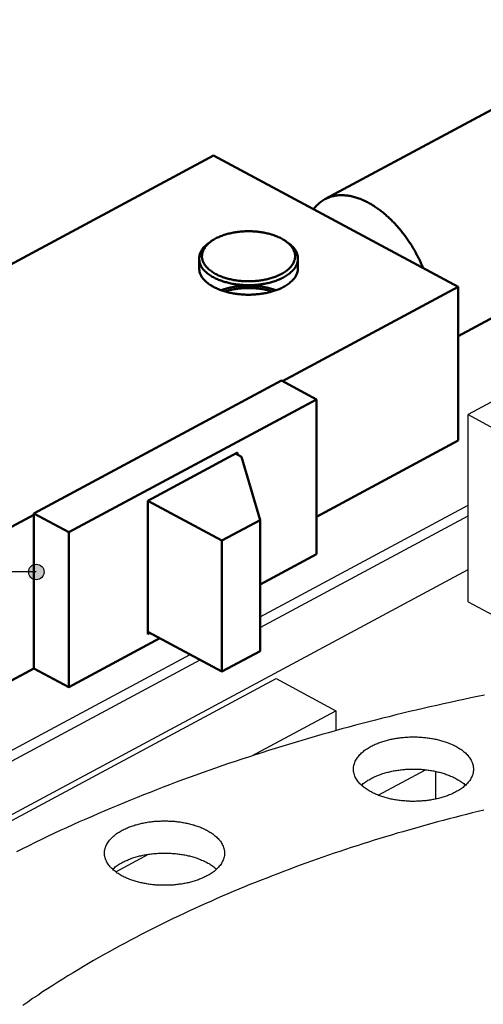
# Model space of a CAD drawing. Header units: millimetres. Extents: x 0 to 841, y 0 to 594.
# Tile 26 of 31: x 236 to 284, y 372 to 474. Entities that reach past the tile are written whole.
import ezdxf

# ---------------------------------------------------------------- set-up
doc = ezdxf.new("R2010")
doc.units = ezdxf.units.MM
for name, color, linetype, lineweight in [('ACH', 7, 'CONTINUOUS', 13), ('COTA', 7, 'CONTINUOUS', 25), ('FINA', 7, 'CONTINUOUS', 25), ('VIS', 7, 'CONTINUOUS', 50)]:
    doc.layers.add(name, color=color, linetype=linetype, lineweight=lineweight)

msp = doc.modelspace()

# ---------------------------------------------------------------- hatches: boundary and pattern name
at = {"layer": 'ACH'}
h = msp.add_hatch(color=7, dxfattribs=at)
h.dxf.hatch_style = 1
h.paths.add_polyline_path([(238.49, 416.66), (238.25, 417.22), (237.69, 417.46), (237.12, 417.22), (236.89, 416.66), (237.12, 416.09), (237.69, 415.86), (238.25, 416.09)])

# ---------------------------------------------------------------- linework, layer by layer
at = {"layer": 'COTA'}
msp.add_line((237.69, 416.66), (191.96, 416.66), dxfattribs=at)
msp.add_circle((237.69, 416.66), 0.8, dxfattribs=at)
at = {"layer": 'FINA'}
for points in [[(267.5, 455.16), (302.05, 473.71)], [(196.96, 427.97), (256, 459.67)], [(256, 459.67), (281.27, 446.1)], [(281.27, 441.03), (311.02, 457.01)], [(267.5, 455.16), (267.4, 455.1), (267.29, 455.04), (267.19, 454.97), (267.09, 454.9), (267, 454.83), (266.9, 454.75), (266.81, 454.67), (266.72, 454.59), (266.64, 454.5), (266.55, 454.41), (266.47, 454.32), (266.4, 454.22), (266.32, 454.13)], [(277.65, 448.05), (277.61, 448.16), (277.56, 448.27), (277.51, 448.38), (277.46, 448.49), (277.41, 448.6), (277.36, 448.71), (277.31, 448.82), (277.26, 448.93), (277.2, 449.04), (277.15, 449.14), (277.09, 449.25), (277.04, 449.36), (276.98, 449.47), (276.92, 449.57), (276.87, 449.68), (276.81, 449.78), (276.75, 449.89), (276.69, 449.99), (276.62, 450.1), (276.56, 450.2), (276.5, 450.31), (276.43, 450.41), (276.37, 450.51), (276.3, 450.61), (276.24, 450.71), (276.17, 450.81), (276.1, 450.91), (276.03, 451.01), (275.97, 451.11), (275.9, 451.21), (275.82, 451.31), (275.75, 451.41), (275.68, 451.5), (275.61, 451.6), (275.53, 451.7), (275.46, 451.79), (275.38, 451.89), (275.31, 451.98), (275.23, 452.07), (275.15, 452.17), (275.07, 452.26), (274.99, 452.35), (274.91, 452.44), (274.83, 452.53), (274.75, 452.62), (274.67, 452.71), (274.58, 452.79), (274.5, 452.88), (274.41, 452.97), (274.33, 453.05), (274.24, 453.14), (274.15, 453.22), (274.06, 453.3), (273.97, 453.38), (273.88, 453.46), (273.79, 453.54), (273.7, 453.62), (273.61, 453.7), (273.52, 453.78), (273.42, 453.85), (273.33, 453.93), (273.23, 454), (273.13, 454.08), (273.04, 454.15), (272.94, 454.22), (272.84, 454.29), (272.74, 454.35), (272.64, 454.42), (272.54, 454.49), (272.43, 454.55), (272.33, 454.61), (272.23, 454.68), (272.12, 454.74), (272.02, 454.79), (271.91, 454.85), (271.8, 454.91), (271.69, 454.96), (271.58, 455.01), (271.47, 455.06), (271.36, 455.11), (271.25, 455.16), (271.14, 455.2), (271.02, 455.24), (270.91, 455.28), (270.8, 455.32), (270.68, 455.36), (270.56, 455.39), (270.45, 455.42), (270.33, 455.45), (270.21, 455.48), (270.09, 455.5), (269.97, 455.52), (269.85, 455.54), (269.73, 455.55), (269.61, 455.56), (269.49, 455.57), (269.37, 455.58), (269.25, 455.58), (269.13, 455.58), (269.01, 455.57), (268.89, 455.57), (268.77, 455.55), (268.65, 455.54), (268.53, 455.52), (268.41, 455.49), (268.29, 455.47), (268.18, 455.44), (268.06, 455.4), (267.95, 455.36), (267.83, 455.32), (267.72, 455.27), (267.61, 455.22), (267.5, 455.16)], [(263.33, 450.92), (263.22, 450.98), (263.12, 451.04), (263.01, 451.1), (262.9, 451.16), (262.8, 451.21), (262.69, 451.26), (262.57, 451.31), (262.46, 451.35), (262.35, 451.4), (262.23, 451.44), (262.12, 451.48), (262, 451.51), (261.89, 451.55), (261.77, 451.58), (261.65, 451.61), (261.54, 451.64), (261.42, 451.67), (261.3, 451.69), (261.18, 451.71), (261.06, 451.74), (260.94, 451.76), (260.82, 451.77), (260.7, 451.79), (260.58, 451.8), (260.46, 451.82), (260.34, 451.83), (260.22, 451.84), (260.1, 451.84), (259.98, 451.85), (259.86, 451.85), (259.73, 451.86), (259.61, 451.86), (259.49, 451.86), (259.37, 451.85), (259.25, 451.85), (259.13, 451.84), (259.01, 451.84), (258.89, 451.83), (258.77, 451.82), (258.65, 451.8), (258.52, 451.79), (258.4, 451.77), (258.28, 451.76), (258.17, 451.74), (258.05, 451.71), (257.93, 451.69), (257.81, 451.67), (257.69, 451.64), (257.57, 451.61), (257.45, 451.58), (257.34, 451.55), (257.22, 451.51), (257.11, 451.48), (256.99, 451.44), (256.88, 451.4), (256.76, 451.35), (256.65, 451.31), (256.54, 451.26), (256.43, 451.21), (256.32, 451.16), (256.21, 451.1), (256.11, 451.04), (256, 450.98), (255.9, 450.92)], [(255.68, 450.77), (255.57, 450.7), (255.48, 450.63), (255.38, 450.56), (255.29, 450.48), (255.2, 450.4), (255.11, 450.31), (255.02, 450.23), (254.94, 450.13), (254.87, 450.04), (254.8, 449.94), (254.74, 449.84), (254.68, 449.73), (254.63, 449.62), (254.59, 449.5), (254.55, 449.39), (254.53, 449.27), (254.51, 449.15), (254.51, 449.03)], [(255.9, 450.92), (255.8, 450.85), (255.7, 450.78), (255.61, 450.71), (255.52, 450.63), (255.43, 450.55), (255.34, 450.46), (255.26, 450.38), (255.18, 450.28), (255.11, 450.19), (255.05, 450.09), (254.99, 449.98), (254.93, 449.88), (254.89, 449.76), (254.85, 449.65), (254.82, 449.53), (254.81, 449.41), (254.8, 449.29), (254.8, 449.17), (254.82, 449.05), (254.84, 448.94), (254.87, 448.82), (254.92, 448.71), (254.97, 448.6), (255.02, 448.49), (255.09, 448.39), (255.16, 448.3), (255.23, 448.2), (255.31, 448.11), (255.4, 448.03), (255.48, 447.94), (255.57, 447.87), (255.67, 447.79), (255.77, 447.72), (255.86, 447.65), (255.96, 447.59), (256.07, 447.52), (256.17, 447.47), (256.28, 447.41), (256.39, 447.36), (256.49, 447.3), (256.6, 447.26), (256.71, 447.21), (256.83, 447.17), (256.94, 447.12), (257.05, 447.08), (257.17, 447.05), (257.28, 447.01), (257.4, 446.98), (257.51, 446.95), (257.63, 446.92), (257.75, 446.89), (257.86, 446.86), (257.98, 446.84), (258.1, 446.82), (258.22, 446.8), (258.34, 446.78), (258.45, 446.76), (258.57, 446.75), (258.69, 446.74), (258.81, 446.72), (258.93, 446.71), (259.05, 446.71), (259.17, 446.7), (259.29, 446.69), (259.41, 446.69), (259.53, 446.69), (259.65, 446.69), (259.77, 446.69), (259.89, 446.69), (260.01, 446.7), (260.13, 446.7), (260.25, 446.71), (260.37, 446.72), (260.49, 446.73), (260.61, 446.74), (260.73, 446.76), (260.85, 446.77), (260.97, 446.79), (261.09, 446.81), (261.2, 446.83), (261.32, 446.86), (261.44, 446.88), (261.56, 446.91), (261.67, 446.94), (261.79, 446.97), (261.9, 447), (262.02, 447.03), (262.13, 447.07), (262.25, 447.11), (262.36, 447.15), (262.47, 447.19), (262.58, 447.24), (262.69, 447.29), (262.8, 447.34), (262.91, 447.39), (263.02, 447.44)], [(255.9, 450.92), (255.68, 450.77)], [(255.79, 450.84), (255.77, 450.83), (255.75, 450.82), (255.73, 450.81), (255.71, 450.79), (255.69, 450.78), (255.68, 450.77)], [(263.02, 447.44), (263.12, 447.5), (263.23, 447.57), (263.33, 447.63), (263.43, 447.7), (263.53, 447.77), (263.62, 447.84), (263.72, 447.92), (263.81, 448), (263.89, 448.09), (263.97, 448.18), (264.05, 448.27), (264.12, 448.37), (264.19, 448.47), (264.25, 448.58), (264.3, 448.69), (264.34, 448.8), (264.38, 448.91), (264.41, 449.03), (264.42, 449.15), (264.43, 449.27), (264.42, 449.4), (264.4, 449.52), (264.38, 449.63), (264.34, 449.75), (264.3, 449.86), (264.25, 449.97), (264.19, 450.08), (264.12, 450.18), (264.05, 450.28), (263.97, 450.37), (263.89, 450.46), (263.8, 450.54), (263.71, 450.63), (263.62, 450.7), (263.52, 450.78), (263.43, 450.85), (263.33, 450.92)], [(263.33, 450.92), (263.55, 450.77)], [(263.55, 450.77), (263.53, 450.78), (263.51, 450.79), (263.49, 450.81), (263.47, 450.82), (263.45, 450.83), (263.43, 450.84)], [(264.72, 449.03), (264.71, 449.15), (264.7, 449.27), (264.67, 449.39), (264.64, 449.5), (264.6, 449.62), (264.55, 449.73), (264.49, 449.84), (264.43, 449.94), (264.36, 450.04), (264.28, 450.13), (264.2, 450.23), (264.12, 450.31), (264.03, 450.4), (263.94, 450.48), (263.85, 450.56), (263.75, 450.63), (263.65, 450.7), (263.55, 450.77)], [(315.82, 450.9), (282.3, 432.91)], [(254.51, 449.03), (254.51, 448.91), (254.53, 448.79), (254.55, 448.67), (254.59, 448.55), (254.63, 448.44), (254.68, 448.33), (254.73, 448.22), (254.8, 448.12), (254.87, 448.02), (254.94, 447.92), (255.02, 447.83), (255.1, 447.74), (255.19, 447.66), (255.28, 447.58), (255.37, 447.5), (255.47, 447.43), (255.57, 447.36), (255.67, 447.29), (255.77, 447.22), (255.87, 447.16), (255.98, 447.1), (256.08, 447.05), (256.19, 446.99), (256.3, 446.94), (256.41, 446.89), (256.52, 446.84), (256.64, 446.8), (256.75, 446.76), (256.86, 446.72), (256.98, 446.68), (257.09, 446.64), (257.21, 446.61), (257.33, 446.58), (257.44, 446.55), (257.56, 446.52), (257.68, 446.49), (257.8, 446.46), (257.92, 446.44), (258.03, 446.42), (258.15, 446.4), (258.27, 446.38), (258.39, 446.36), (258.51, 446.35), (258.63, 446.34), (258.75, 446.32), (258.87, 446.31), (258.99, 446.31), (259.11, 446.3), (259.24, 446.29), (259.36, 446.29), (259.48, 446.29), (259.6, 446.29), (259.72, 446.29), (259.84, 446.29), (259.96, 446.29), (260.08, 446.3), (260.2, 446.3), (260.32, 446.31), (260.44, 446.32), (260.56, 446.33), (260.68, 446.35), (260.8, 446.36), (260.92, 446.38), (261.04, 446.4), (261.16, 446.41), (261.28, 446.44), (261.4, 446.46), (261.52, 446.48), (261.64, 446.51), (261.75, 446.54), (261.87, 446.57), (261.99, 446.6), (262.1, 446.63), (262.22, 446.67), (262.33, 446.71), (262.45, 446.75), (262.56, 446.79), (262.67, 446.83), (262.79, 446.88), (262.9, 446.93), (263.01, 446.98), (263.12, 447.03), (263.22, 447.09)], [(254.51, 449.03), (254.51, 448.04)], [(263.22, 447.09), (263.33, 447.15), (263.43, 447.21), (263.54, 447.27), (263.64, 447.34), (263.74, 447.41), (263.84, 447.49), (263.93, 447.56), (264.02, 447.65), (264.11, 447.73), (264.2, 447.82), (264.28, 447.91), (264.35, 448.01), (264.42, 448.11), (264.49, 448.21), (264.54, 448.32), (264.6, 448.43), (264.64, 448.55), (264.67, 448.66), (264.7, 448.78), (264.71, 448.9), (264.72, 449.03)], [(264.72, 449.03), (264.72, 448.04)], [(263.22, 446.1), (263.12, 446.05), (263.01, 445.99), (262.9, 445.94), (262.79, 445.89), (262.67, 445.85), (262.56, 445.8), (262.45, 445.76), (262.33, 445.72), (262.22, 445.69), (262.1, 445.65), (261.99, 445.62), (261.87, 445.58), (261.75, 445.55), (261.64, 445.53), (261.52, 445.5), (261.4, 445.47), (261.28, 445.45), (261.16, 445.43), (261.04, 445.41), (260.92, 445.39), (260.8, 445.38), (260.68, 445.36), (260.56, 445.35), (260.44, 445.34), (260.32, 445.33), (260.2, 445.32), (260.08, 445.31), (259.96, 445.31), (259.84, 445.3), (259.72, 445.3), (259.6, 445.3), (259.48, 445.3), (259.36, 445.3), (259.24, 445.31), (259.11, 445.31), (258.99, 445.32), (258.87, 445.33), (258.75, 445.34), (258.63, 445.35), (258.51, 445.37), (258.39, 445.38), (258.27, 445.4), (258.15, 445.42), (258.03, 445.44), (257.92, 445.46), (257.8, 445.48), (257.68, 445.51), (257.56, 445.53), (257.44, 445.56), (257.33, 445.59), (257.21, 445.62), (257.09, 445.66), (256.98, 445.69), (256.86, 445.73), (256.75, 445.77), (256.64, 445.82), (256.52, 445.86), (256.41, 445.91), (256.3, 445.96), (256.19, 446.01), (256.08, 446.06), (255.98, 446.12), (255.87, 446.18), (255.77, 446.24), (255.67, 446.3), (255.57, 446.37), (255.47, 446.44), (255.37, 446.52), (255.28, 446.59), (255.19, 446.67), (255.1, 446.76), (255.02, 446.85), (254.94, 446.94), (254.87, 447.03), (254.8, 447.13), (254.73, 447.24), (254.68, 447.34), (254.63, 447.45), (254.59, 447.57), (254.55, 447.68), (254.53, 447.8), (254.51, 447.92), (254.51, 448.04)], [(264.72, 448.04), (264.71, 447.92), (264.7, 447.8), (264.67, 447.68), (264.64, 447.56), (264.6, 447.45), (264.54, 447.33), (264.49, 447.23), (264.42, 447.12), (264.35, 447.02), (264.28, 446.93), (264.2, 446.83), (264.11, 446.75), (264.02, 446.66), (263.93, 446.58), (263.84, 446.5), (263.74, 446.43), (263.64, 446.36), (263.54, 446.29), (263.43, 446.22), (263.33, 446.16), (263.22, 446.1)], [(256.77, 445.77), (256.88, 445.81), (257, 445.84), (257.11, 445.88), (257.23, 445.91), (257.35, 445.94), (257.46, 445.97), (257.58, 446), (257.7, 446.03), (257.82, 446.05), (257.93, 446.08), (258.05, 446.1), (258.17, 446.12), (258.29, 446.14), (258.41, 446.15), (258.53, 446.17), (258.65, 446.18), (258.77, 446.19), (258.89, 446.2), (259.01, 446.21), (259.13, 446.22), (259.25, 446.22), (259.37, 446.23), (259.49, 446.23), (259.61, 446.23), (259.73, 446.23), (259.85, 446.23), (259.97, 446.22), (260.1, 446.22), (260.22, 446.21), (260.34, 446.2), (260.46, 446.19), (260.58, 446.18), (260.7, 446.17), (260.82, 446.15), (260.94, 446.14), (261.05, 446.12), (261.17, 446.1), (261.29, 446.08), (261.41, 446.05), (261.53, 446.03), (261.65, 446), (261.76, 445.97), (261.88, 445.94), (262, 445.91), (262.11, 445.88), (262.23, 445.84), (262.34, 445.81), (262.46, 445.77)], [(257.15, 445.64), (257.26, 445.68), (257.38, 445.71), (257.5, 445.74), (257.62, 445.77), (257.74, 445.79), (257.86, 445.82), (257.98, 445.84), (258.1, 445.86), (258.22, 445.88), (258.34, 445.9), (258.46, 445.91), (258.58, 445.93), (258.7, 445.94), (258.82, 445.95), (258.94, 445.96), (259.06, 445.97), (259.19, 445.97), (259.31, 445.98), (259.43, 445.98), (259.55, 445.98), (259.67, 445.98), (259.8, 445.98), (259.92, 445.98), (260.04, 445.97), (260.16, 445.97), (260.28, 445.96), (260.4, 445.95), (260.53, 445.94), (260.65, 445.93), (260.77, 445.91), (260.89, 445.9), (261.01, 445.88), (261.13, 445.86), (261.25, 445.84), (261.37, 445.82), (261.49, 445.79), (261.61, 445.77), (261.73, 445.74), (261.85, 445.71), (261.96, 445.68), (262.08, 445.64)], [(263.13, 436.37), (281.27, 446.1)], [(281.27, 430.23), (281.27, 446.1)], [(237.44, 422.7), (263.02, 436.43)], [(263.02, 436.43), (266.63, 434.49)], [(241.05, 420.76), (266.63, 434.49)], [(266.63, 418.49), (266.63, 434.49)], [(282.3, 413.59), (282.3, 432.91)], [(282.3, 432.91), (284.88, 431.52)], [(266.63, 422.37), (281.27, 430.23)], [(249.2, 424.02), (258.48, 429.01)], [(258.26, 428.89), (258.89, 428.55)], [(258.48, 428.77), (258.48, 429.01)], [(258.89, 428.55), (260.82, 422.02)], [(249.2, 410.24), (249.2, 424.02)], [(256.86, 419.9), (249.2, 424.01)], [(260.82, 412.02), (282.3, 423.56)], [(222.23, 414.41), (237.44, 422.57)], [(237.44, 422.57), (237.44, 422.7)], [(237.44, 422.7), (241.05, 420.76)], [(237.44, 406.7), (237.44, 422.57)], [(260.82, 410.92), (282.3, 422.45)], [(260.82, 422.02), (256.86, 419.9)], [(260.82, 408.48), (260.82, 422.02)], [(241.05, 404.76), (241.05, 420.76)], [(256.86, 406.36), (256.86, 419.9)], [(260.82, 415.38), (266.63, 418.49)], [(135.53, 338.11), (282.3, 416.91)], [(282.3, 413.59), (284.88, 412.21)], [(256.86, 406.36), (249.2, 410.48)], [(249.2, 410.24), (249.42, 410.36)], [(241.05, 404.76), (250.45, 409.81)], [(135.53, 344.76), (253.57, 408.13)], [(260.82, 408.48), (256.86, 406.36)], [(135.53, 343.65), (254.6, 407.58)], [(222.23, 398.53), (237.44, 406.7)], [(237.44, 406.7), (241.05, 404.76)], [(156.93, 348.98), (262.45, 405.64)], [(262.45, 405.64), (268.64, 402.32)], [(283.98, 403.93), (283.27, 403.79), (282.56, 403.64), (281.86, 403.49), (281.16, 403.34), (280.45, 403.19), (279.75, 403.03), (279.05, 402.88), (278.34, 402.72), (277.64, 402.56), (276.94, 402.39), (276.24, 402.23), (275.54, 402.06), (274.84, 401.89), (274.14, 401.71), (273.44, 401.54), (272.74, 401.36), (272.05, 401.18), (271.35, 401), (270.65, 400.82), (269.96, 400.63), (269.26, 400.44), (268.57, 400.25), (267.87, 400.05), (267.18, 399.86), (266.49, 399.66), (265.8, 399.46), (265.11, 399.26), (264.42, 399.05), (263.73, 398.84), (263.04, 398.63), (262.35, 398.42), (261.66, 398.2), (260.98, 397.99), (260.29, 397.77), (259.6, 397.54), (258.92, 397.32), (258.24, 397.09), (257.55, 396.86), (256.87, 396.63), (256.19, 396.39), (255.51, 396.15), (254.83, 395.91), (254.16, 395.67), (253.48, 395.42), (252.8, 395.18), (252.13, 394.93), (251.45, 394.67), (250.78, 394.42), (250.11, 394.16), (249.44, 393.89), (248.77, 393.63), (248.1, 393.36), (247.43, 393.09), (246.76, 392.82), (246.1, 392.54), (245.43, 392.27), (244.77, 391.98), (244.11, 391.7), (243.45, 391.41), (242.79, 391.12), (242.13, 390.83), (241.47, 390.54), (240.82, 390.24), (240.17, 389.94), (239.51, 389.63), (238.86, 389.32), (238.21, 389.01), (237.56, 388.7), (236.92, 388.38), (236.27, 388.06), (235.63, 387.74)], [(259.96, 397.66), (268.64, 402.32)], [(268.64, 402.32), (268.64, 400.27)], [(270.45, 396.29), (270.46, 396.41), (270.47, 396.53), (270.49, 396.65), (270.52, 396.77), (270.55, 396.88), (270.59, 396.99), (270.64, 397.1), (270.7, 397.21), (270.76, 397.32), (270.82, 397.42), (270.89, 397.52), (270.96, 397.61), (271.04, 397.7), (271.12, 397.79), (271.21, 397.88), (271.29, 397.96), (271.38, 398.04), (271.48, 398.12), (271.57, 398.2), (271.67, 398.27), (271.77, 398.34), (271.87, 398.4), (271.97, 398.47), (272.07, 398.53), (272.18, 398.59), (272.28, 398.65), (272.39, 398.7), (272.5, 398.76), (272.6, 398.81), (272.71, 398.86), (272.83, 398.91), (272.94, 398.95), (273.05, 399), (273.16, 399.04), (273.28, 399.08), (273.39, 399.12), (273.5, 399.16), (273.62, 399.19), (273.73, 399.23), (273.85, 399.26), (273.97, 399.29), (274.08, 399.32), (274.2, 399.35), (274.32, 399.37), (274.44, 399.4), (274.55, 399.42), (274.67, 399.44), (274.79, 399.46), (274.91, 399.48), (275.03, 399.5), (275.15, 399.52), (275.27, 399.53), (275.39, 399.55), (275.51, 399.56), (275.63, 399.57), (275.75, 399.58), (275.87, 399.59), (275.99, 399.6), (276.11, 399.6), (276.23, 399.61), (276.35, 399.61), (276.47, 399.62), (276.59, 399.62), (276.71, 399.62), (276.83, 399.62), (276.95, 399.61), (277.07, 399.61), (277.19, 399.6), (277.31, 399.6), (277.43, 399.59), (277.55, 399.58), (277.67, 399.57), (277.79, 399.56), (277.91, 399.55), (278.03, 399.53), (278.15, 399.52), (278.27, 399.5), (278.39, 399.48), (278.51, 399.46), (278.63, 399.44), (278.75, 399.42), (278.87, 399.4), (278.98, 399.37), (279.1, 399.35), (279.22, 399.32), (279.34, 399.29), (279.45, 399.26), (279.57, 399.23), (279.68, 399.19), (279.8, 399.16), (279.91, 399.12), (280.03, 399.08), (280.14, 399.04), (280.25, 399), (280.37, 398.95), (280.48, 398.91), (280.59, 398.86), (280.7, 398.81), (280.81, 398.76), (280.92, 398.7), (281.02, 398.65), (281.13, 398.59), (281.23, 398.53), (281.34, 398.47), (281.44, 398.4), (281.54, 398.34), (281.64, 398.27), (281.73, 398.2), (281.83, 398.12), (281.92, 398.04), (282.01, 397.96), (282.1, 397.88), (282.18, 397.79), (282.26, 397.7), (282.34, 397.61), (282.41, 397.52), (282.48, 397.42), (282.55, 397.32), (282.61, 397.21), (282.66, 397.1), (282.71, 396.99), (282.75, 396.88), (282.79, 396.77), (282.81, 396.65), (282.83, 396.53), (282.85, 396.41), (282.85, 396.29)], [(281.03, 393.94), (280.93, 393.88), (280.82, 393.83), (280.71, 393.77), (280.6, 393.72), (280.49, 393.68), (280.38, 393.63), (280.27, 393.59), (280.15, 393.54), (280.04, 393.5), (279.93, 393.46), (279.81, 393.43), (279.7, 393.39), (279.58, 393.36), (279.46, 393.32), (279.35, 393.29), (279.23, 393.26), (279.11, 393.23), (279, 393.21), (278.88, 393.18), (278.76, 393.16), (278.64, 393.14), (278.52, 393.12), (278.4, 393.1), (278.28, 393.08), (278.16, 393.06), (278.04, 393.05), (277.92, 393.03), (277.8, 393.02), (277.68, 393.01), (277.56, 393), (277.44, 392.99), (277.32, 392.98), (277.2, 392.97), (277.08, 392.97), (276.96, 392.97), (276.84, 392.96), (276.72, 392.96), (276.6, 392.96), (276.48, 392.96), (276.36, 392.96), (276.24, 392.97), (276.12, 392.97), (276, 392.98), (275.88, 392.99), (275.76, 393), (275.64, 393.01), (275.52, 393.02), (275.4, 393.03), (275.28, 393.04), (275.16, 393.06), (275.04, 393.08), (274.92, 393.09), (274.8, 393.11), (274.68, 393.13), (274.56, 393.16), (274.44, 393.18), (274.32, 393.2), (274.21, 393.23), (274.09, 393.26), (273.97, 393.29), (273.86, 393.32), (273.74, 393.35), (273.62, 393.39), (273.51, 393.42), (273.39, 393.46), (273.28, 393.5), (273.17, 393.54), (273.05, 393.58), (272.94, 393.62), (272.83, 393.67), (272.72, 393.72), (272.61, 393.77), (272.5, 393.82), (272.39, 393.87), (272.28, 393.93), (272.18, 393.99), (272.07, 394.05), (271.97, 394.11), (271.87, 394.17), (271.77, 394.24), (271.67, 394.31), (271.57, 394.38), (271.48, 394.46), (271.39, 394.53), (271.3, 394.61), (271.21, 394.7), (271.12, 394.78), (271.04, 394.87), (270.97, 394.96), (270.89, 395.06), (270.82, 395.16), (270.76, 395.26), (270.7, 395.37), (270.64, 395.47), (270.59, 395.58), (270.55, 395.7), (270.52, 395.81), (270.49, 395.93), (270.47, 396.05), (270.46, 396.17), (270.45, 396.29)], [(271.28, 394.63), (271.37, 394.71), (271.46, 394.79), (271.56, 394.86), (271.65, 394.94), (271.75, 395.01), (271.85, 395.07), (271.95, 395.14), (272.06, 395.2), (272.16, 395.26), (272.27, 395.32), (272.38, 395.38), (272.48, 395.43), (272.59, 395.48), (272.7, 395.53), (272.81, 395.58), (272.93, 395.63), (273.04, 395.67), (273.15, 395.71), (273.26, 395.75), (273.38, 395.79), (273.49, 395.83), (273.61, 395.87), (273.73, 395.9), (273.84, 395.93), (273.96, 395.96), (274.08, 395.99), (274.19, 396.02), (274.31, 396.05), (274.43, 396.07), (274.55, 396.1), (274.67, 396.12), (274.79, 396.14), (274.91, 396.16), (275.02, 396.18), (275.14, 396.2), (275.26, 396.21), (275.38, 396.22), (275.5, 396.24), (275.63, 396.25), (275.75, 396.26), (275.87, 396.27), (275.99, 396.28), (276.11, 396.28), (276.23, 396.29), (276.35, 396.29), (276.47, 396.29), (276.59, 396.29), (276.71, 396.29), (276.83, 396.29), (276.95, 396.29), (277.07, 396.29), (277.2, 396.28), (277.32, 396.28), (277.44, 396.27), (277.56, 396.26), (277.68, 396.25), (277.8, 396.24), (277.92, 396.22), (278.04, 396.21), (278.16, 396.2), (278.28, 396.18), (278.4, 396.16), (278.52, 396.14), (278.64, 396.12), (278.75, 396.1), (278.87, 396.07), (278.99, 396.05), (279.11, 396.02), (279.23, 395.99), (279.34, 395.96), (279.46, 395.93), (279.58, 395.9), (279.69, 395.87), (279.81, 395.83), (279.92, 395.79), (280.04, 395.75), (280.15, 395.71), (280.27, 395.67), (280.38, 395.63), (280.49, 395.58), (280.6, 395.53), (280.71, 395.48), (280.82, 395.43), (280.93, 395.38), (281.03, 395.32), (281.14, 395.26), (281.25, 395.2), (281.35, 395.14), (281.45, 395.07), (281.55, 395.01), (281.65, 394.94), (281.75, 394.86), (281.84, 394.79), (281.93, 394.71), (282.02, 394.63)], [(273.01, 393.59), (277.91, 396.23)], [(278.95, 393.2), (278.95, 396.06)], [(282.85, 396.29), (282.85, 396.16), (282.83, 396.04), (282.81, 395.92), (282.78, 395.8), (282.74, 395.68), (282.7, 395.56), (282.65, 395.45), (282.59, 395.34), (282.53, 395.23), (282.46, 395.12), (282.38, 395.02), (282.31, 394.93), (282.22, 394.83), (282.14, 394.74), (282.05, 394.65), (281.96, 394.57), (281.86, 394.49), (281.77, 394.41), (281.67, 394.33), (281.57, 394.26), (281.46, 394.19), (281.36, 394.12), (281.25, 394.06), (281.14, 394), (281.03, 393.94)], [(283.93, 392.06), (283.33, 391.92), (282.73, 391.77), (282.13, 391.62), (281.53, 391.47), (280.93, 391.31), (280.33, 391.15), (279.73, 391), (279.13, 390.84), (278.54, 390.67), (277.94, 390.51), (277.34, 390.34), (276.75, 390.17), (276.15, 390), (275.56, 389.83), (274.96, 389.66), (274.37, 389.48), (273.77, 389.3), (273.18, 389.12), (272.59, 388.94), (272, 388.75), (271.41, 388.56), (270.82, 388.37), (270.23, 388.18), (269.64, 387.99), (269.05, 387.79), (268.47, 387.6), (267.88, 387.39), (267.3, 387.19), (266.71, 386.99), (266.13, 386.78), (265.54, 386.57), (264.96, 386.36), (264.38, 386.15), (263.8, 385.93), (263.22, 385.71), (262.64, 385.49), (262.06, 385.27), (261.49, 385.04), (260.91, 384.82), (260.33, 384.59), (259.76, 384.36), (259.19, 384.12), (258.61, 383.88), (258.04, 383.64), (257.47, 383.4), (256.9, 383.16), (256.34, 382.91), (255.77, 382.66), (255.2, 382.41), (254.64, 382.16), (254.07, 381.9), (253.51, 381.64), (252.95, 381.38), (252.39, 381.11), (251.83, 380.85), (251.27, 380.58), (250.72, 380.3), (250.16, 380.03), (249.61, 379.75), (249.06, 379.47), (248.51, 379.19), (247.96, 378.9), (247.41, 378.61), (246.86, 378.32), (246.32, 378.03), (245.77, 377.73), (245.23, 377.43), (244.69, 377.13), (244.15, 376.82), (243.61, 376.52), (243.08, 376.2), (242.55, 375.89), (242.01, 375.57), (241.48, 375.25), (240.95, 374.93), (240.43, 374.6), (239.9, 374.27), (239.38, 373.94), (238.86, 373.6), (238.34, 373.27), (237.83, 372.92), (237.31, 372.58), (236.8, 372.23), (236.29, 371.88)], [(283.93, 392.06), (283.33, 391.92), (282.73, 391.77), (282.13, 391.62), (281.53, 391.47), (280.93, 391.31), (280.33, 391.15), (279.73, 391), (279.13, 390.84), (278.54, 390.67), (277.94, 390.51), (277.34, 390.34), (276.75, 390.17), (276.15, 390), (275.56, 389.83), (274.96, 389.66), (274.37, 389.48), (273.77, 389.3), (273.18, 389.12), (272.59, 388.94), (272, 388.75), (271.41, 388.56), (270.82, 388.37), (270.23, 388.18), (269.64, 387.99), (269.05, 387.79), (268.47, 387.6), (267.88, 387.39), (267.3, 387.19), (266.71, 386.99), (266.13, 386.78), (265.54, 386.57), (264.96, 386.36), (264.38, 386.15), (263.8, 385.93), (263.22, 385.71), (262.64, 385.49), (262.06, 385.27), (261.49, 385.04), (260.91, 384.82), (260.33, 384.59), (259.76, 384.36), (259.19, 384.12), (258.61, 383.88), (258.04, 383.64), (257.47, 383.4), (256.9, 383.16), (256.34, 382.91), (255.77, 382.66), (255.2, 382.41), (254.64, 382.16), (254.07, 381.9), (253.51, 381.64), (252.95, 381.38), (252.39, 381.11), (251.83, 380.85), (251.27, 380.58), (250.72, 380.3), (250.16, 380.03), (249.61, 379.75), (249.06, 379.47), (248.51, 379.19), (247.96, 378.9), (247.41, 378.61), (246.86, 378.32), (246.32, 378.03), (245.77, 377.73), (245.23, 377.43), (244.69, 377.13), (244.15, 376.82), (243.61, 376.52), (243.08, 376.2), (242.55, 375.89), (242.01, 375.57), (241.48, 375.25), (240.95, 374.93), (240.43, 374.6), (239.9, 374.27), (239.38, 373.94), (238.86, 373.6), (238.34, 373.27), (237.83, 372.92), (237.31, 372.58), (236.8, 372.23), (236.29, 371.88)], [(244.74, 387.61), (244.74, 387.73), (244.75, 387.85), (244.77, 387.97), (244.8, 388.09), (244.84, 388.21), (244.88, 388.32), (244.93, 388.43), (244.98, 388.54), (245.04, 388.64), (245.1, 388.74), (245.17, 388.84), (245.25, 388.94), (245.32, 389.03), (245.41, 389.12), (245.49, 389.2), (245.58, 389.29), (245.67, 389.37), (245.76, 389.44), (245.85, 389.52), (245.95, 389.59), (246.05, 389.66), (246.15, 389.73), (246.25, 389.79), (246.35, 389.86), (246.46, 389.92), (246.56, 389.97), (246.67, 390.03), (246.78, 390.08), (246.89, 390.13), (247, 390.18), (247.11, 390.23), (247.22, 390.28), (247.33, 390.32), (247.44, 390.36), (247.56, 390.4), (247.67, 390.44), (247.79, 390.48), (247.9, 390.52), (248.02, 390.55), (248.13, 390.58), (248.25, 390.61), (248.37, 390.64), (248.48, 390.67), (248.6, 390.7), (248.72, 390.72), (248.84, 390.75), (248.96, 390.77), (249.08, 390.79), (249.19, 390.81), (249.31, 390.83), (249.43, 390.84), (249.55, 390.86), (249.67, 390.87), (249.79, 390.88), (249.91, 390.9), (250.03, 390.91), (250.15, 390.91), (250.27, 390.92), (250.39, 390.93), (250.51, 390.93), (250.63, 390.94), (250.75, 390.94), (250.87, 390.94), (251, 390.94), (251.12, 390.94), (251.24, 390.94), (251.36, 390.93), (251.48, 390.93), (251.6, 390.92), (251.72, 390.91), (251.84, 390.91), (251.96, 390.9), (252.08, 390.88), (252.2, 390.87), (252.32, 390.86), (252.44, 390.84), (252.56, 390.83), (252.68, 390.81), (252.79, 390.79), (252.91, 390.77), (253.03, 390.75), (253.15, 390.72), (253.27, 390.7), (253.39, 390.67), (253.5, 390.64), (253.62, 390.61), (253.74, 390.58), (253.85, 390.55), (253.97, 390.52), (254.08, 390.48), (254.2, 390.44), (254.31, 390.4), (254.42, 390.36), (254.54, 390.32), (254.65, 390.28), (254.76, 390.23), (254.87, 390.18), (254.98, 390.13), (255.09, 390.08), (255.2, 390.03), (255.31, 389.97), (255.41, 389.92), (255.52, 389.86), (255.62, 389.79), (255.72, 389.73), (255.82, 389.66), (255.92, 389.59), (256.02, 389.52), (256.11, 389.44), (256.2, 389.37), (256.29, 389.29), (256.38, 389.2), (256.46, 389.12), (256.54, 389.03), (256.62, 388.94), (256.7, 388.84), (256.77, 388.74), (256.83, 388.64), (256.89, 388.54), (256.94, 388.43), (256.99, 388.32), (257.03, 388.21), (257.07, 388.09), (257.1, 387.97), (257.12, 387.85), (257.13, 387.73), (257.13, 387.61)], [(255.32, 385.26), (255.21, 385.2), (255.1, 385.15), (254.99, 385.1), (254.88, 385.05), (254.77, 385), (254.66, 384.95), (254.55, 384.91), (254.44, 384.87), (254.32, 384.83), (254.21, 384.79), (254.09, 384.75), (253.98, 384.71), (253.86, 384.68), (253.75, 384.65), (253.63, 384.62), (253.51, 384.59), (253.4, 384.56), (253.28, 384.53), (253.16, 384.51), (253.04, 384.48), (252.92, 384.46), (252.81, 384.44), (252.69, 384.42), (252.57, 384.4), (252.45, 384.39), (252.33, 384.37), (252.21, 384.36), (252.09, 384.34), (251.97, 384.33), (251.85, 384.32), (251.73, 384.31), (251.61, 384.31), (251.49, 384.3), (251.37, 384.29), (251.25, 384.29), (251.12, 384.29), (251, 384.29), (250.88, 384.29), (250.76, 384.29), (250.64, 384.29), (250.52, 384.29), (250.4, 384.3), (250.28, 384.3), (250.16, 384.31), (250.04, 384.32), (249.92, 384.33), (249.8, 384.34), (249.68, 384.35), (249.56, 384.37), (249.44, 384.38), (249.32, 384.4), (249.2, 384.42), (249.08, 384.44), (248.96, 384.46), (248.84, 384.48), (248.73, 384.5), (248.61, 384.53), (248.49, 384.56), (248.37, 384.58), (248.26, 384.61), (248.14, 384.64), (248.02, 384.68), (247.91, 384.71), (247.79, 384.75), (247.68, 384.78), (247.56, 384.82), (247.45, 384.86), (247.34, 384.9), (247.22, 384.95), (247.11, 384.99), (247, 385.04), (246.89, 385.09), (246.78, 385.14), (246.67, 385.2), (246.57, 385.25), (246.46, 385.31), (246.36, 385.37), (246.25, 385.43), (246.15, 385.5), (246.05, 385.56), (245.95, 385.63), (245.86, 385.71), (245.76, 385.78), (245.67, 385.86), (245.58, 385.94), (245.49, 386.02), (245.41, 386.11), (245.33, 386.2), (245.25, 386.29), (245.17, 386.38), (245.11, 386.48), (245.04, 386.59), (244.98, 386.69), (244.93, 386.8), (244.88, 386.91), (244.84, 387.02), (244.8, 387.14), (244.77, 387.25), (244.75, 387.37), (244.74, 387.49), (244.74, 387.61)], [(245.56, 385.95), (245.65, 386.03), (245.75, 386.11), (245.84, 386.19), (245.94, 386.26), (246.04, 386.33), (246.14, 386.4), (246.24, 386.46), (246.34, 386.53), (246.45, 386.59), (246.55, 386.64), (246.66, 386.7), (246.77, 386.75), (246.88, 386.81), (246.99, 386.86), (247.1, 386.9), (247.21, 386.95), (247.32, 387), (247.43, 387.04), (247.55, 387.08), (247.66, 387.12), (247.78, 387.16), (247.89, 387.19), (248.01, 387.23), (248.13, 387.26), (248.24, 387.29), (248.36, 387.32), (248.48, 387.35), (248.59, 387.37), (248.71, 387.4), (248.83, 387.42), (248.95, 387.44), (249.07, 387.46), (249.19, 387.48), (249.31, 387.5), (249.43, 387.52), (249.55, 387.53), (249.67, 387.55), (249.79, 387.56), (249.91, 387.57), (250.03, 387.58), (250.15, 387.59), (250.27, 387.6), (250.39, 387.61), (250.51, 387.61), (250.63, 387.62), (250.75, 387.62), (250.87, 387.62), (251, 387.62), (251.12, 387.62), (251.24, 387.62), (251.36, 387.61), (251.48, 387.61), (251.6, 387.6), (251.72, 387.59), (251.84, 387.58), (251.96, 387.57), (252.08, 387.56), (252.2, 387.55), (252.32, 387.53), (252.44, 387.52), (252.56, 387.5), (252.68, 387.48), (252.8, 387.46), (252.92, 387.44), (253.04, 387.42), (253.16, 387.4), (253.28, 387.37), (253.39, 387.35), (253.51, 387.32), (253.63, 387.29), (253.74, 387.26), (253.86, 387.23), (253.98, 387.19), (254.09, 387.16), (254.21, 387.12), (254.32, 387.08), (254.44, 387.04), (254.55, 387), (254.66, 386.95), (254.77, 386.9), (254.88, 386.86), (254.99, 386.81), (255.1, 386.75), (255.21, 386.7), (255.32, 386.64), (255.42, 386.59), (255.53, 386.53), (255.63, 386.46), (255.73, 386.4), (255.83, 386.33), (255.93, 386.26), (256.03, 386.19), (256.12, 386.11), (256.22, 386.03), (256.31, 385.95)], [(257.13, 387.61), (257.13, 387.49), (257.12, 387.36), (257.09, 387.24), (257.06, 387.12), (257.03, 387), (256.98, 386.89), (256.93, 386.77), (256.87, 386.66), (256.81, 386.55), (256.74, 386.45), (256.67, 386.35), (256.59, 386.25), (256.51, 386.16), (256.42, 386.07), (256.33, 385.98), (256.24, 385.89), (256.15, 385.81), (256.05, 385.73), (255.95, 385.66), (255.85, 385.59), (255.75, 385.52), (255.64, 385.45), (255.53, 385.38), (255.43, 385.32), (255.32, 385.26)], [(245.89, 385.68), (249.29, 387.5)]]:
    msp.add_lwpolyline(points, dxfattribs=at)
at = {"layer": 'VIS'}
for points in [[(267.5, 455.16), (302.05, 473.71)], [(196.96, 427.97), (256, 459.67)], [(256, 459.67), (281.27, 446.1)], [(281.27, 441.03), (311.02, 457.01)], [(267.5, 455.16), (267.4, 455.1), (267.29, 455.04), (267.19, 454.97), (267.09, 454.9), (267, 454.83), (266.9, 454.75), (266.81, 454.67), (266.72, 454.59), (266.64, 454.5), (266.55, 454.41), (266.47, 454.32), (266.4, 454.22), (266.32, 454.13)], [(277.65, 448.05), (277.61, 448.16), (277.56, 448.27), (277.51, 448.38), (277.46, 448.49), (277.41, 448.6), (277.36, 448.71), (277.31, 448.82), (277.26, 448.93), (277.2, 449.04), (277.15, 449.14), (277.09, 449.25), (277.04, 449.36), (276.98, 449.47), (276.92, 449.57), (276.87, 449.68), (276.81, 449.78), (276.75, 449.89), (276.69, 449.99), (276.62, 450.1), (276.56, 450.2), (276.5, 450.31), (276.43, 450.41), (276.37, 450.51), (276.3, 450.61), (276.24, 450.71), (276.17, 450.81), (276.1, 450.91), (276.03, 451.01), (275.97, 451.11), (275.9, 451.21), (275.82, 451.31), (275.75, 451.41), (275.68, 451.5), (275.61, 451.6), (275.53, 451.7), (275.46, 451.79), (275.38, 451.89), (275.31, 451.98), (275.23, 452.07), (275.15, 452.17), (275.07, 452.26), (274.99, 452.35), (274.91, 452.44), (274.83, 452.53), (274.75, 452.62), (274.67, 452.71), (274.58, 452.79), (274.5, 452.88), (274.41, 452.97), (274.33, 453.05), (274.24, 453.14), (274.15, 453.22), (274.06, 453.3), (273.97, 453.38), (273.88, 453.46), (273.79, 453.54), (273.7, 453.62), (273.61, 453.7), (273.52, 453.78), (273.42, 453.85), (273.33, 453.93), (273.23, 454), (273.13, 454.08), (273.04, 454.15), (272.94, 454.22), (272.84, 454.29), (272.74, 454.35), (272.64, 454.42), (272.54, 454.49), (272.43, 454.55), (272.33, 454.61), (272.23, 454.68), (272.12, 454.74), (272.02, 454.79), (271.91, 454.85), (271.8, 454.91), (271.69, 454.96), (271.58, 455.01), (271.47, 455.06), (271.36, 455.11), (271.25, 455.16), (271.14, 455.2), (271.02, 455.24), (270.91, 455.28), (270.8, 455.32), (270.68, 455.36), (270.56, 455.39), (270.45, 455.42), (270.33, 455.45), (270.21, 455.48), (270.09, 455.5), (269.97, 455.52), (269.85, 455.54), (269.73, 455.55), (269.61, 455.56), (269.49, 455.57), (269.37, 455.58), (269.25, 455.58), (269.13, 455.58), (269.01, 455.57), (268.89, 455.57), (268.77, 455.55), (268.65, 455.54), (268.53, 455.52), (268.41, 455.49), (268.29, 455.47), (268.18, 455.44), (268.06, 455.4), (267.95, 455.36), (267.83, 455.32), (267.72, 455.27), (267.61, 455.22), (267.5, 455.16)], [(263.33, 450.92), (263.22, 450.98), (263.12, 451.04), (263.01, 451.1), (262.9, 451.16), (262.8, 451.21), (262.69, 451.26), (262.57, 451.31), (262.46, 451.35), (262.35, 451.4), (262.23, 451.44), (262.12, 451.48), (262, 451.51), (261.89, 451.55), (261.77, 451.58), (261.65, 451.61), (261.54, 451.64), (261.42, 451.67), (261.3, 451.69), (261.18, 451.71), (261.06, 451.74), (260.94, 451.76), (260.82, 451.77), (260.7, 451.79), (260.58, 451.8), (260.46, 451.82), (260.34, 451.83), (260.22, 451.84), (260.1, 451.84), (259.98, 451.85), (259.86, 451.85), (259.73, 451.86), (259.61, 451.86), (259.49, 451.86), (259.37, 451.85), (259.25, 451.85), (259.13, 451.84), (259.01, 451.84), (258.89, 451.83), (258.77, 451.82), (258.65, 451.8), (258.52, 451.79), (258.4, 451.77), (258.28, 451.76), (258.17, 451.74), (258.05, 451.71), (257.93, 451.69), (257.81, 451.67), (257.69, 451.64), (257.57, 451.61), (257.45, 451.58), (257.34, 451.55), (257.22, 451.51), (257.11, 451.48), (256.99, 451.44), (256.88, 451.4), (256.76, 451.35), (256.65, 451.31), (256.54, 451.26), (256.43, 451.21), (256.32, 451.16), (256.21, 451.1), (256.11, 451.04), (256, 450.98), (255.9, 450.92)], [(255.68, 450.77), (255.57, 450.7), (255.48, 450.63), (255.38, 450.56), (255.29, 450.48), (255.2, 450.4), (255.11, 450.31), (255.02, 450.23), (254.94, 450.13), (254.87, 450.04), (254.8, 449.94), (254.74, 449.84), (254.68, 449.73), (254.63, 449.62), (254.59, 449.5), (254.55, 449.39), (254.53, 449.27), (254.51, 449.15), (254.51, 449.03)], [(255.9, 450.92), (255.8, 450.85), (255.7, 450.78), (255.61, 450.71), (255.52, 450.63), (255.43, 450.55), (255.34, 450.46), (255.26, 450.38), (255.18, 450.28), (255.11, 450.19), (255.05, 450.09), (254.99, 449.98), (254.93, 449.88), (254.89, 449.76), (254.85, 449.65), (254.82, 449.53), (254.81, 449.41), (254.8, 449.29), (254.8, 449.17), (254.82, 449.05), (254.84, 448.94), (254.87, 448.82), (254.92, 448.71), (254.97, 448.6), (255.02, 448.49), (255.09, 448.39), (255.16, 448.3), (255.23, 448.2), (255.31, 448.11), (255.4, 448.03), (255.48, 447.94), (255.57, 447.87), (255.67, 447.79), (255.77, 447.72), (255.86, 447.65), (255.96, 447.59), (256.07, 447.52), (256.17, 447.47), (256.28, 447.41), (256.39, 447.36), (256.49, 447.3), (256.6, 447.26), (256.71, 447.21), (256.83, 447.17), (256.94, 447.12), (257.05, 447.08), (257.17, 447.05), (257.28, 447.01), (257.4, 446.98), (257.51, 446.95), (257.63, 446.92), (257.75, 446.89), (257.86, 446.86), (257.98, 446.84), (258.1, 446.82), (258.22, 446.8), (258.34, 446.78), (258.45, 446.76), (258.57, 446.75), (258.69, 446.74), (258.81, 446.72), (258.93, 446.71), (259.05, 446.71), (259.17, 446.7), (259.29, 446.69), (259.41, 446.69), (259.53, 446.69), (259.65, 446.69), (259.77, 446.69), (259.89, 446.69), (260.01, 446.7), (260.13, 446.7), (260.25, 446.71), (260.37, 446.72), (260.49, 446.73), (260.61, 446.74), (260.73, 446.76), (260.85, 446.77), (260.97, 446.79), (261.09, 446.81), (261.2, 446.83), (261.32, 446.86), (261.44, 446.88), (261.56, 446.91), (261.67, 446.94), (261.79, 446.97), (261.9, 447), (262.02, 447.03), (262.13, 447.07), (262.25, 447.11), (262.36, 447.15), (262.47, 447.19), (262.58, 447.24), (262.69, 447.29), (262.8, 447.34), (262.91, 447.39), (263.02, 447.44)], [(255.9, 450.92), (255.68, 450.77)], [(255.79, 450.84), (255.77, 450.83), (255.75, 450.82), (255.73, 450.81), (255.71, 450.79), (255.69, 450.78), (255.68, 450.77)], [(263.02, 447.44), (263.12, 447.5), (263.23, 447.57), (263.33, 447.63), (263.43, 447.7), (263.53, 447.77), (263.62, 447.84), (263.72, 447.92), (263.81, 448), (263.89, 448.09), (263.97, 448.18), (264.05, 448.27), (264.12, 448.37), (264.19, 448.47), (264.25, 448.58), (264.3, 448.69), (264.34, 448.8), (264.38, 448.91), (264.41, 449.03), (264.42, 449.15), (264.43, 449.27), (264.42, 449.4), (264.4, 449.52), (264.38, 449.63), (264.34, 449.75), (264.3, 449.86), (264.25, 449.97), (264.19, 450.08), (264.12, 450.18), (264.05, 450.28), (263.97, 450.37), (263.89, 450.46), (263.8, 450.54), (263.71, 450.63), (263.62, 450.7), (263.52, 450.78), (263.43, 450.85), (263.33, 450.92)], [(263.33, 450.92), (263.55, 450.77)], [(263.55, 450.77), (263.53, 450.78), (263.51, 450.79), (263.49, 450.81), (263.47, 450.82), (263.45, 450.83), (263.43, 450.84)], [(264.72, 449.03), (264.71, 449.15), (264.7, 449.27), (264.67, 449.39), (264.64, 449.5), (264.6, 449.62), (264.55, 449.73), (264.49, 449.84), (264.43, 449.94), (264.36, 450.04), (264.28, 450.13), (264.2, 450.23), (264.12, 450.31), (264.03, 450.4), (263.94, 450.48), (263.85, 450.56), (263.75, 450.63), (263.65, 450.7), (263.55, 450.77)], [(254.51, 449.03), (254.51, 448.91), (254.53, 448.79), (254.55, 448.67), (254.59, 448.55), (254.63, 448.44), (254.68, 448.33), (254.73, 448.22), (254.8, 448.12), (254.87, 448.02), (254.94, 447.92), (255.02, 447.83), (255.1, 447.74), (255.19, 447.66), (255.28, 447.58), (255.37, 447.5), (255.47, 447.43), (255.57, 447.36), (255.67, 447.29), (255.77, 447.22), (255.87, 447.16), (255.98, 447.1), (256.08, 447.05), (256.19, 446.99), (256.3, 446.94), (256.41, 446.89), (256.52, 446.84), (256.64, 446.8), (256.75, 446.76), (256.86, 446.72), (256.98, 446.68), (257.09, 446.64), (257.21, 446.61), (257.33, 446.58), (257.44, 446.55), (257.56, 446.52), (257.68, 446.49), (257.8, 446.46), (257.92, 446.44), (258.03, 446.42), (258.15, 446.4), (258.27, 446.38), (258.39, 446.36), (258.51, 446.35), (258.63, 446.34), (258.75, 446.32), (258.87, 446.31), (258.99, 446.31), (259.11, 446.3), (259.24, 446.29), (259.36, 446.29), (259.48, 446.29), (259.6, 446.29), (259.72, 446.29), (259.84, 446.29), (259.96, 446.29), (260.08, 446.3), (260.2, 446.3), (260.32, 446.31), (260.44, 446.32), (260.56, 446.33), (260.68, 446.35), (260.8, 446.36), (260.92, 446.38), (261.04, 446.4), (261.16, 446.41), (261.28, 446.44), (261.4, 446.46), (261.52, 446.48), (261.64, 446.51), (261.75, 446.54), (261.87, 446.57), (261.99, 446.6), (262.1, 446.63), (262.22, 446.67), (262.33, 446.71), (262.45, 446.75), (262.56, 446.79), (262.67, 446.83), (262.79, 446.88), (262.9, 446.93), (263.01, 446.98), (263.12, 447.03), (263.22, 447.09)], [(254.51, 449.03), (254.51, 448.04)], [(263.22, 447.09), (263.33, 447.15), (263.43, 447.21), (263.54, 447.27), (263.64, 447.34), (263.74, 447.41), (263.84, 447.49), (263.93, 447.56), (264.02, 447.65), (264.11, 447.73), (264.2, 447.82), (264.28, 447.91), (264.35, 448.01), (264.42, 448.11), (264.49, 448.21), (264.54, 448.32), (264.6, 448.43), (264.64, 448.55), (264.67, 448.66), (264.7, 448.78), (264.71, 448.9), (264.72, 449.03)], [(264.72, 449.03), (264.72, 448.04)], [(263.22, 446.1), (263.12, 446.05), (263.01, 445.99), (262.9, 445.94), (262.79, 445.89), (262.67, 445.85), (262.56, 445.8), (262.45, 445.76), (262.33, 445.72), (262.22, 445.69), (262.1, 445.65), (261.99, 445.62), (261.87, 445.58), (261.75, 445.55), (261.64, 445.53), (261.52, 445.5), (261.4, 445.47), (261.28, 445.45), (261.16, 445.43), (261.04, 445.41), (260.92, 445.39), (260.8, 445.38), (260.68, 445.36), (260.56, 445.35), (260.44, 445.34), (260.32, 445.33), (260.2, 445.32), (260.08, 445.31), (259.96, 445.31), (259.84, 445.3), (259.72, 445.3), (259.6, 445.3), (259.48, 445.3), (259.36, 445.3), (259.24, 445.31), (259.11, 445.31), (258.99, 445.32), (258.87, 445.33), (258.75, 445.34), (258.63, 445.35), (258.51, 445.37), (258.39, 445.38), (258.27, 445.4), (258.15, 445.42), (258.03, 445.44), (257.92, 445.46), (257.8, 445.48), (257.68, 445.51), (257.56, 445.53), (257.44, 445.56), (257.33, 445.59), (257.21, 445.62), (257.09, 445.66), (256.98, 445.69), (256.86, 445.73), (256.75, 445.77), (256.64, 445.82), (256.52, 445.86), (256.41, 445.91), (256.3, 445.96), (256.19, 446.01), (256.08, 446.06), (255.98, 446.12), (255.87, 446.18), (255.77, 446.24), (255.67, 446.3), (255.57, 446.37), (255.47, 446.44), (255.37, 446.52), (255.28, 446.59), (255.19, 446.67), (255.1, 446.76), (255.02, 446.85), (254.94, 446.94), (254.87, 447.03), (254.8, 447.13), (254.73, 447.24), (254.68, 447.34), (254.63, 447.45), (254.59, 447.57), (254.55, 447.68), (254.53, 447.8), (254.51, 447.92), (254.51, 448.04)], [(264.72, 448.04), (264.71, 447.92), (264.7, 447.8), (264.67, 447.68), (264.64, 447.56), (264.6, 447.45), (264.54, 447.33), (264.49, 447.23), (264.42, 447.12), (264.35, 447.02), (264.28, 446.93), (264.2, 446.83), (264.11, 446.75), (264.02, 446.66), (263.93, 446.58), (263.84, 446.5), (263.74, 446.43), (263.64, 446.36), (263.54, 446.29), (263.43, 446.22), (263.33, 446.16), (263.22, 446.1)], [(256.77, 445.77), (256.88, 445.81), (257, 445.84), (257.11, 445.88), (257.23, 445.91), (257.35, 445.94), (257.46, 445.97), (257.58, 446), (257.7, 446.03), (257.82, 446.05), (257.93, 446.08), (258.05, 446.1), (258.17, 446.12), (258.29, 446.14), (258.41, 446.15), (258.53, 446.17), (258.65, 446.18), (258.77, 446.19), (258.89, 446.2), (259.01, 446.21), (259.13, 446.22), (259.25, 446.22), (259.37, 446.23), (259.49, 446.23), (259.61, 446.23), (259.73, 446.23), (259.85, 446.23), (259.97, 446.22), (260.1, 446.22), (260.22, 446.21), (260.34, 446.2), (260.46, 446.19), (260.58, 446.18), (260.7, 446.17), (260.82, 446.15), (260.94, 446.14), (261.05, 446.12), (261.17, 446.1), (261.29, 446.08), (261.41, 446.05), (261.53, 446.03), (261.65, 446), (261.76, 445.97), (261.88, 445.94), (262, 445.91), (262.11, 445.88), (262.23, 445.84), (262.34, 445.81), (262.46, 445.77)], [(257.15, 445.64), (257.26, 445.68), (257.38, 445.71), (257.5, 445.74), (257.62, 445.77), (257.74, 445.79), (257.86, 445.82), (257.98, 445.84), (258.1, 445.86), (258.22, 445.88), (258.34, 445.9), (258.46, 445.91), (258.58, 445.93), (258.7, 445.94), (258.82, 445.95), (258.94, 445.96), (259.06, 445.97), (259.19, 445.97), (259.31, 445.98), (259.43, 445.98), (259.55, 445.98), (259.67, 445.98), (259.8, 445.98), (259.92, 445.98), (260.04, 445.97), (260.16, 445.97), (260.28, 445.96), (260.4, 445.95), (260.53, 445.94), (260.65, 445.93), (260.77, 445.91), (260.89, 445.9), (261.01, 445.88), (261.13, 445.86), (261.25, 445.84), (261.37, 445.82), (261.49, 445.79), (261.61, 445.77), (261.73, 445.74), (261.85, 445.71), (261.96, 445.68), (262.08, 445.64)], [(263.13, 436.37), (281.27, 446.1)], [(281.27, 430.23), (281.27, 446.1)], [(237.44, 422.7), (263.02, 436.43)], [(263.02, 436.43), (266.63, 434.49)], [(241.05, 420.76), (266.63, 434.49)], [(266.63, 418.49), (266.63, 434.49)], [(266.63, 422.37), (281.27, 430.23)], [(249.2, 424.02), (258.48, 429.01)], [(258.26, 428.89), (258.89, 428.55)], [(258.48, 428.77), (258.48, 429.01)], [(258.89, 428.55), (260.82, 422.02)], [(249.2, 410.24), (249.2, 424.02)], [(256.86, 419.9), (249.2, 424.01)], [(222.23, 414.41), (237.44, 422.57)], [(237.44, 422.57), (237.44, 422.7)], [(237.44, 422.7), (241.05, 420.76)], [(237.44, 406.7), (237.44, 422.57)], [(260.82, 422.02), (256.86, 419.9)], [(260.82, 408.48), (260.82, 422.02)], [(241.05, 404.76), (241.05, 420.76)], [(256.86, 406.36), (256.86, 419.9)], [(260.82, 415.38), (266.63, 418.49)], [(256.86, 406.36), (249.2, 410.48)], [(249.2, 410.24), (249.42, 410.36)], [(241.05, 404.76), (250.45, 409.81)], [(260.82, 408.48), (256.86, 406.36)], [(222.23, 398.53), (237.44, 406.7)], [(237.44, 406.7), (241.05, 404.76)]]:
    msp.add_lwpolyline(points, dxfattribs=at)

doc.saveas('drawing.dxf')
